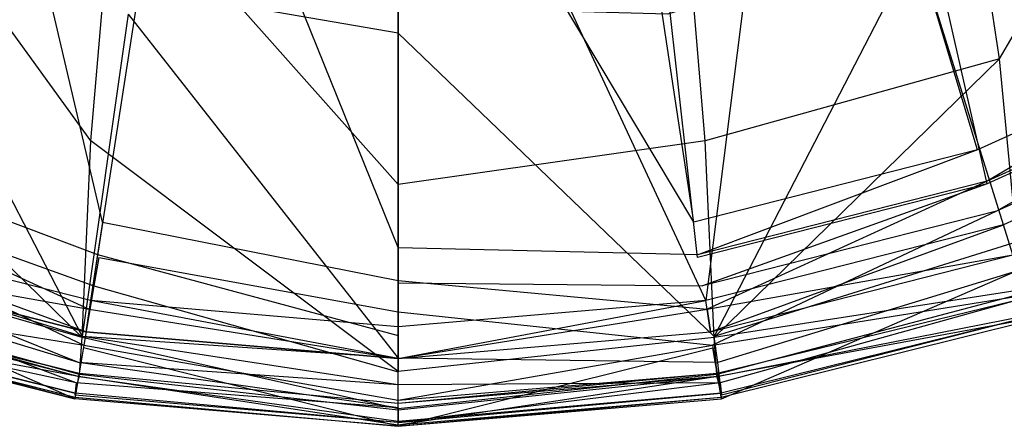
# Model space of a CAD drawing. Extents: x 0 to 0.36, y -0.56 to 0.
# Tile 8 of 40: x 0.149 to 0.23, y -0.56 to -0.527. Entities that reach past the tile are written whole.
import ezdxf

# ---------------------------------------------------------------- set-up
doc = ezdxf.new("R2010")
doc.units = 0
for name, color, linetype in [('L0_DECKEL_N_5638H0__0___REPLACE', 7, 'CONTINUOUS'), ('L1_WC_N_5638H0__0___REPLACEMTFO', 7, 'CONTINUOUS'), ('L2_SITZ_N_5638H0__0___REPLACEMT', 7, 'CONTINUOUS')]:
    doc.layers.add(name, color=color, linetype=linetype)

msp = doc.modelspace()

# ---------------------------------------------------------------- linework, layer by layer
at = {"layer": 'L0_DECKEL_N_5638H0__0___REPLACE', "color": 8}
for points, invisible_edges in [([(0.18, -0.326887, 0.400365), (0.087944, -0.51703, 0.40031), (0.109086, -0.530191, 0.400395), (0.18, -0.326887, 0.400365)], 14), ([(0.18, -0.326887, 0.400365), (0.109086, -0.530191, 0.400395), (0.131643, -0.540392, 0.40054), (0.18, -0.326887, 0.400365)], 14), ([(0.18, -0.326887, 0.400365), (0.131643, -0.540392, 0.40054), (0.155417, -0.54643, 0.400178), (0.18, -0.326887, 0.400365)], 14), ([(0.18, -0.548527, 0.400284), (0.18, -0.326887, 0.400365), (0.155417, -0.54643, 0.400178), (0.18, -0.548527, 0.400284)], 14), ([(0.250914, -0.53019, 0.400391), (0.18, -0.326887, 0.400365), (0.228357, -0.540392, 0.400545), (0.250914, -0.53019, 0.400391)], 14), ([(0.204583, -0.546431, 0.400183), (0.18, -0.326887, 0.400365), (0.18, -0.548527, 0.400284), (0.204583, -0.546431, 0.400183)], 14), ([(0.272056, -0.51703, 0.400312), (0.18, -0.326887, 0.400365), (0.250914, -0.53019, 0.400391), (0.272056, -0.51703, 0.400312)], 14), ([(0.228357, -0.540392, 0.400545), (0.18, -0.326887, 0.400365), (0.204583, -0.546431, 0.400183), (0.228357, -0.540392, 0.400545)], 14), ([(0.229144, -0.542627, 0.400544), (0.250914, -0.53019, 0.400391), (0.228357, -0.540392, 0.400545), (0.229144, -0.542627, 0.400544)], 13), ([(0.250914, -0.53019, 0.400391), (0.229144, -0.542627, 0.400544), (0.252034, -0.532275, 0.400391), (0.250914, -0.53019, 0.400391)], 14), ([(0.230779, -0.547295, 0.39857), (0.252034, -0.532275, 0.400391), (0.229144, -0.542627, 0.400544), (0.230779, -0.547295, 0.39857)], 13), ([(0.155021, -0.548765, 0.400177), (0.131643, -0.540392, 0.40054), (0.130856, -0.542628, 0.400539), (0.155021, -0.548765, 0.400177)], 13), ([(0.131643, -0.540392, 0.40054), (0.155021, -0.548765, 0.400177), (0.155417, -0.54643, 0.400178), (0.131643, -0.540392, 0.40054)], 14), ([(0.204979, -0.548766, 0.400183), (0.228357, -0.540392, 0.400545), (0.204583, -0.546431, 0.400183), (0.204979, -0.548766, 0.400183)], 13), ([(0.228357, -0.540392, 0.400545), (0.204979, -0.548766, 0.400183), (0.229144, -0.542627, 0.400544), (0.228357, -0.540392, 0.400545)], 14), ([(0.1542, -0.553642, 0.398201), (0.130856, -0.542628, 0.400539), (0.129221, -0.547295, 0.398569), (0.1542, -0.553642, 0.398201)], 13), ([(0.130856, -0.542628, 0.400539), (0.1542, -0.553642, 0.398201), (0.155021, -0.548765, 0.400177), (0.130856, -0.542628, 0.400539)], 14), ([(0.2058, -0.553642, 0.398203), (0.229144, -0.542627, 0.400544), (0.204979, -0.548766, 0.400183), (0.2058, -0.553642, 0.398203)], 13), ([(0.229144, -0.542627, 0.400544), (0.2058, -0.553642, 0.398203), (0.230779, -0.547295, 0.39857), (0.229144, -0.542627, 0.400544)], 14), ([(0.18, -0.550896, 0.400284), (0.155417, -0.54643, 0.400178), (0.155021, -0.548765, 0.400177), (0.18, -0.550896, 0.400284)], 13), ([(0.155417, -0.54643, 0.400178), (0.18, -0.550896, 0.400284), (0.18, -0.548527, 0.400284), (0.155417, -0.54643, 0.400178)], 14), ([(0.18, -0.548527, 0.400284), (0.204979, -0.548766, 0.400183), (0.204583, -0.546431, 0.400183), (0.18, -0.548527, 0.400284)], 14), ([(0.128441, -0.549496, 0.393805), (0.1542, -0.553642, 0.398201), (0.129221, -0.547295, 0.398569), (0.128441, -0.549496, 0.393805)], 14), ([(0.2058, -0.553642, 0.398203), (0.231559, -0.549496, 0.393805), (0.230779, -0.547295, 0.39857), (0.2058, -0.553642, 0.398203)], 14), ([(0.129145, -0.547498, 0.362552), (0.153446, -0.558043, 0.362178), (0.127733, -0.551512, 0.362551), (0.129145, -0.547498, 0.362552)], 13), ([(0.153446, -0.558043, 0.362178), (0.129145, -0.547498, 0.362552), (0.154156, -0.55385, 0.362179), (0.153446, -0.558043, 0.362178)], 14), ([(0.230855, -0.547498, 0.362552), (0.206554, -0.558043, 0.362178), (0.205844, -0.55385, 0.362179), (0.230855, -0.547498, 0.362552)], 13), ([(0.206554, -0.558043, 0.362178), (0.230855, -0.547498, 0.362552), (0.232267, -0.551512, 0.362551), (0.206554, -0.558043, 0.362178)], 14), ([(0.18, -0.55584, 0.39831), (0.155021, -0.548765, 0.400177), (0.1542, -0.553642, 0.398201), (0.18, -0.55584, 0.39831)], 13), ([(0.155021, -0.548765, 0.400177), (0.18, -0.55584, 0.39831), (0.18, -0.550896, 0.400284), (0.155021, -0.548765, 0.400177)], 14), ([(0.204979, -0.548766, 0.400183), (0.18, -0.548527, 0.400284), (0.18, -0.550896, 0.400284), (0.204979, -0.548766, 0.400183)], 13), ([(0.18, -0.550896, 0.400284), (0.2058, -0.553642, 0.398203), (0.204979, -0.548766, 0.400183), (0.18, -0.550896, 0.400284)], 14), ([(0.127777, -0.551386, 0.364505), (0.15376, -0.55618, 0.389829), (0.12836, -0.549728, 0.390204), (0.127777, -0.551386, 0.364505)], 14), ([(0.12836, -0.549728, 0.390204), (0.153801, -0.555937, 0.39343), (0.128441, -0.549496, 0.393805), (0.12836, -0.549728, 0.390204)], 14), ([(0.153801, -0.555937, 0.39343), (0.12836, -0.549728, 0.390204), (0.15376, -0.55618, 0.389829), (0.153801, -0.555937, 0.39343)], 13), ([(0.1542, -0.553642, 0.398201), (0.128441, -0.549496, 0.393805), (0.153801, -0.555937, 0.39343), (0.1542, -0.553642, 0.398201)], 13), ([(0.231559, -0.549496, 0.393805), (0.2058, -0.553642, 0.398203), (0.206199, -0.555937, 0.393431), (0.231559, -0.549496, 0.393805)], 13), ([(0.206199, -0.555937, 0.393431), (0.23164, -0.549728, 0.390203), (0.231559, -0.549496, 0.393805), (0.206199, -0.555937, 0.393431)], 14), ([(0.23164, -0.549728, 0.390203), (0.206199, -0.555937, 0.393431), (0.20624, -0.55618, 0.38983), (0.23164, -0.549728, 0.390203)], 13), ([(0.20624, -0.55618, 0.38983), (0.232223, -0.551386, 0.364505), (0.23164, -0.549728, 0.390203), (0.20624, -0.55618, 0.38983)], 14), ([(0.127733, -0.551512, 0.362551), (0.153468, -0.557911, 0.364132), (0.127777, -0.551386, 0.364505), (0.127733, -0.551512, 0.362551)], 14), ([(0.15376, -0.55618, 0.389829), (0.127777, -0.551386, 0.364505), (0.153468, -0.557911, 0.364132), (0.15376, -0.55618, 0.389829)], 13), ([(0.2058, -0.553642, 0.398203), (0.18, -0.550896, 0.400284), (0.18, -0.55584, 0.39831), (0.2058, -0.553642, 0.398203)], 13), ([(0.232223, -0.551386, 0.364505), (0.20624, -0.55618, 0.38983), (0.206532, -0.557911, 0.364132), (0.232223, -0.551386, 0.364505)], 13), ([(0.206532, -0.557911, 0.364132), (0.232267, -0.551512, 0.362551), (0.232223, -0.551386, 0.364505), (0.206532, -0.557911, 0.364132)], 14), ([(0.153468, -0.557911, 0.364132), (0.127733, -0.551512, 0.362551), (0.153446, -0.558043, 0.362178), (0.153468, -0.557911, 0.364132)], 13), ([(0.232267, -0.551512, 0.362551), (0.206532, -0.557911, 0.364132), (0.206554, -0.558043, 0.362178), (0.232267, -0.551512, 0.362551)], 13), ([(0.18, -0.558172, 0.393543), (0.1542, -0.553642, 0.398201), (0.153801, -0.555937, 0.39343), (0.18, -0.558172, 0.393543)], 13), ([(0.1542, -0.553642, 0.398201), (0.18, -0.558172, 0.393543), (0.18, -0.55584, 0.39831), (0.1542, -0.553642, 0.398201)], 14), ([(0.2058, -0.553642, 0.398203), (0.18, -0.558172, 0.393543), (0.206199, -0.555937, 0.393431), (0.2058, -0.553642, 0.398203)], 13), ([(0.18, -0.558172, 0.393543), (0.2058, -0.553642, 0.398203), (0.18, -0.55584, 0.39831), (0.18, -0.558172, 0.393543)], 14), ([(0.154156, -0.55385, 0.362179), (0.18, -0.560308, 0.36229), (0.153446, -0.558043, 0.362178), (0.154156, -0.55385, 0.362179)], 13), ([(0.18, -0.560308, 0.36229), (0.154156, -0.55385, 0.362179), (0.18, -0.556055, 0.36229), (0.18, -0.560308, 0.36229)], 14), ([(0.205844, -0.55385, 0.362179), (0.18, -0.560308, 0.36229), (0.18, -0.556055, 0.36229), (0.205844, -0.55385, 0.362179)], 13), ([(0.18, -0.560308, 0.36229), (0.205844, -0.55385, 0.362179), (0.206554, -0.558043, 0.362178), (0.18, -0.560308, 0.36229)], 14), ([(0.18, -0.560174, 0.364243), (0.15376, -0.55618, 0.389829), (0.153468, -0.557911, 0.364132), (0.18, -0.560174, 0.364243)], 13), ([(0.18, -0.558418, 0.389942), (0.153801, -0.555937, 0.39343), (0.15376, -0.55618, 0.389829), (0.18, -0.558418, 0.389942)], 13), ([(0.15376, -0.55618, 0.389829), (0.18, -0.560174, 0.364243), (0.18, -0.558418, 0.389942), (0.15376, -0.55618, 0.389829)], 14), ([(0.153801, -0.555937, 0.39343), (0.18, -0.558418, 0.389942), (0.18, -0.558172, 0.393543), (0.153801, -0.555937, 0.39343)], 14), ([(0.206199, -0.555937, 0.393431), (0.18, -0.558418, 0.389942), (0.20624, -0.55618, 0.38983), (0.206199, -0.555937, 0.393431)], 13), ([(0.18, -0.558418, 0.389942), (0.206199, -0.555937, 0.393431), (0.18, -0.558172, 0.393543), (0.18, -0.558418, 0.389942)], 14), ([(0.20624, -0.55618, 0.38983), (0.18, -0.560174, 0.364243), (0.206532, -0.557911, 0.364132), (0.20624, -0.55618, 0.38983)], 13), ([(0.18, -0.560174, 0.364243), (0.20624, -0.55618, 0.38983), (0.18, -0.558418, 0.389942), (0.18, -0.560174, 0.364243)], 14), ([(0.18, -0.560308, 0.36229), (0.153468, -0.557911, 0.364132), (0.153446, -0.558043, 0.362178), (0.18, -0.560308, 0.36229)], 13), ([(0.153468, -0.557911, 0.364132), (0.18, -0.560308, 0.36229), (0.18, -0.560174, 0.364243), (0.153468, -0.557911, 0.364132)], 14), ([(0.206532, -0.557911, 0.364132), (0.18, -0.560308, 0.36229), (0.206554, -0.558043, 0.362178), (0.206532, -0.557911, 0.364132)], 13), ([(0.18, -0.560308, 0.36229), (0.206532, -0.557911, 0.364132), (0.18, -0.560174, 0.364243), (0.18, -0.560308, 0.36229)], 14)]:
    msp.add_3dface(points, dxfattribs=dict(at, invisible_edges=invisible_edges))
at = {"layer": 'L1_WC_N_5638H0__0___REPLACEMTFO', "color": 8}
for points, invisible_edges in [([(0.247402, -0.499095, 0.235243), (0.229387, -0.530132, 0.262501), (0.225982, -0.508265, 0.234922), (0.247402, -0.499095, 0.235243)], 13), ([(0.229387, -0.530132, 0.262501), (0.247402, -0.499095, 0.235243), (0.252367, -0.520203, 0.262716), (0.229387, -0.530132, 0.262501)], 14), ([(0.130613, -0.530132, 0.262501), (0.134018, -0.508265, 0.234922), (0.154777, -0.536849, 0.262271), (0.130613, -0.530132, 0.262501)], 14), ([(0.154777, -0.536849, 0.262271), (0.134018, -0.508265, 0.234922), (0.156717, -0.514226, 0.234729), (0.154777, -0.536849, 0.262271)], 14), ([(0.205223, -0.536849, 0.262271), (0.203283, -0.514226, 0.234729), (0.225982, -0.508265, 0.234922), (0.205223, -0.536849, 0.262271)], 14), ([(0.229387, -0.530132, 0.262501), (0.205223, -0.536849, 0.262271), (0.225982, -0.508265, 0.234922), (0.229387, -0.530132, 0.262501)], 14), ([(0.230484, -0.545276, 0.352836), (0.243113, -0.510728, 0.352834), (0.223097, -0.519746, 0.352834), (0.230484, -0.545276, 0.352836)], 13), ([(0.154777, -0.536849, 0.262271), (0.156717, -0.514226, 0.234729), (0.18, -0.540438, 0.261878), (0.154777, -0.536849, 0.262271)], 14), ([(0.18, -0.540438, 0.261878), (0.156717, -0.514226, 0.234729), (0.18, -0.516334, 0.234692), (0.18, -0.540438, 0.261878)], 14), ([(0.18, -0.540438, 0.261878), (0.18, -0.516334, 0.234692), (0.203283, -0.514226, 0.234729), (0.18, -0.540438, 0.261878)], 14), ([(0.205223, -0.536849, 0.262271), (0.18, -0.540438, 0.261878), (0.203283, -0.514226, 0.234729), (0.205223, -0.536849, 0.262271)], 14), ([(0.154049, -0.552943, 0.352836), (0.136903, -0.519746, 0.352834), (0.129516, -0.545276, 0.352836), (0.154049, -0.552943, 0.352836)], 13), ([(0.136903, -0.519746, 0.352834), (0.154049, -0.552943, 0.352836), (0.157843, -0.526445, 0.352834), (0.136903, -0.519746, 0.352834)], 14), ([(0.205951, -0.552943, 0.352836), (0.223097, -0.519746, 0.352834), (0.202157, -0.526445, 0.352834), (0.205951, -0.552943, 0.352836)], 13), ([(0.223097, -0.519746, 0.352834), (0.205951, -0.552943, 0.352836), (0.230484, -0.545276, 0.352836), (0.223097, -0.519746, 0.352834)], 14), ([(0.230896, -0.545865, 0.295228), (0.229387, -0.530132, 0.262501), (0.252367, -0.520203, 0.262716), (0.230896, -0.545865, 0.295228)], 14), ([(0.18, -0.528029, 0.352834), (0.158163, -0.524246, 0.352933), (0.157843, -0.526445, 0.352834), (0.18, -0.528029, 0.352834)], 14), ([(0.18, -0.525846, 0.352834), (0.158163, -0.524246, 0.352933), (0.18, -0.528029, 0.352834), (0.18, -0.525846, 0.352834)], 14), ([(0.202157, -0.526445, 0.352834), (0.18, -0.525846, 0.352834), (0.18, -0.528029, 0.352834), (0.202157, -0.526445, 0.352834)], 14), ([(0.18, -0.554712, 0.352836), (0.157843, -0.526445, 0.352834), (0.154049, -0.552943, 0.352836), (0.18, -0.554712, 0.352836)], 13), ([(0.157843, -0.526445, 0.352834), (0.18, -0.554712, 0.352836), (0.18, -0.528029, 0.352834), (0.157843, -0.526445, 0.352834)], 14), ([(0.18, -0.528029, 0.352834), (0.205951, -0.552943, 0.352836), (0.202157, -0.526445, 0.352834), (0.18, -0.528029, 0.352834)], 14), ([(0.205951, -0.552943, 0.352836), (0.18, -0.528029, 0.352834), (0.18, -0.554712, 0.352836), (0.205951, -0.552943, 0.352836)], 13), ([(0.154049, -0.553011, 0.295854), (0.129105, -0.545865, 0.295228), (0.130613, -0.530132, 0.262501), (0.154049, -0.553011, 0.295854)], 14), ([(0.154049, -0.553011, 0.295854), (0.130613, -0.530132, 0.262501), (0.154777, -0.536849, 0.262271), (0.154049, -0.553011, 0.295854)], 14), ([(0.205951, -0.553011, 0.295854), (0.205223, -0.536849, 0.262271), (0.229387, -0.530132, 0.262501), (0.205951, -0.553011, 0.295854)], 14), ([(0.205951, -0.553011, 0.295854), (0.229387, -0.530132, 0.262501), (0.230896, -0.545865, 0.295228), (0.205951, -0.553011, 0.295854)], 14), ([(0.154049, -0.553011, 0.295854), (0.154777, -0.536849, 0.262271), (0.18, -0.555812, 0.295723), (0.154049, -0.553011, 0.295854)], 14), ([(0.18, -0.555812, 0.295723), (0.154777, -0.536849, 0.262271), (0.18, -0.540438, 0.261878), (0.18, -0.555812, 0.295723)], 14), ([(0.18, -0.555812, 0.295723), (0.18, -0.540438, 0.261878), (0.205223, -0.536849, 0.262271), (0.18, -0.555812, 0.295723)], 14), ([(0.205951, -0.553011, 0.295854), (0.18, -0.555812, 0.295723), (0.205223, -0.536849, 0.262271), (0.205951, -0.553011, 0.295854)], 14), ([(0.153753, -0.555068, 0.3527), (0.129516, -0.545276, 0.352836), (0.128874, -0.547464, 0.353148), (0.153753, -0.555068, 0.3527)], 14), ([(0.154049, -0.552943, 0.352836), (0.129516, -0.545276, 0.352836), (0.153753, -0.555068, 0.3527), (0.154049, -0.552943, 0.352836)], 14), ([(0.230484, -0.545276, 0.352836), (0.205951, -0.552943, 0.352836), (0.206247, -0.555068, 0.3527), (0.230484, -0.545276, 0.352836)], 14), ([(0.231126, -0.547464, 0.353148), (0.230484, -0.545276, 0.352836), (0.206247, -0.555068, 0.3527), (0.231126, -0.547464, 0.353148)], 14), ([(0.128617, -0.54906, 0.30273), (0.129105, -0.545865, 0.295228), (0.154049, -0.553011, 0.295854), (0.128617, -0.54906, 0.30273)], 14), ([(0.231383, -0.54906, 0.30273), (0.205951, -0.553011, 0.295854), (0.230896, -0.545865, 0.295228), (0.231383, -0.54906, 0.30273)], 14), ([(0.153552, -0.556736, 0.351348), (0.128874, -0.547464, 0.353148), (0.128205, -0.549675, 0.35211), (0.153552, -0.556736, 0.351348)], 14), ([(0.153753, -0.555068, 0.3527), (0.128874, -0.547464, 0.353148), (0.153552, -0.556736, 0.351348), (0.153753, -0.555068, 0.3527)], 14), ([(0.231126, -0.547464, 0.353148), (0.206247, -0.555068, 0.3527), (0.206448, -0.556736, 0.351348), (0.231126, -0.547464, 0.353148)], 14), ([(0.231795, -0.549675, 0.35211), (0.231126, -0.547464, 0.353148), (0.206448, -0.556736, 0.351348), (0.231795, -0.549675, 0.35211)], 14), ([(0.128205, -0.549675, 0.35211), (0.127733, -0.551214, 0.349983), (0.153552, -0.556736, 0.351348), (0.128205, -0.549675, 0.35211)], 14), ([(0.127772, -0.551124, 0.346416), (0.128498, -0.549349, 0.308241), (0.153805, -0.556232, 0.308319), (0.127772, -0.551124, 0.346416)], 14), ([(0.128498, -0.549349, 0.308241), (0.128617, -0.54906, 0.30273), (0.153843, -0.556061, 0.303063), (0.128498, -0.549349, 0.308241)], 14), ([(0.153805, -0.556232, 0.308319), (0.128498, -0.549349, 0.308241), (0.153843, -0.556061, 0.303063), (0.153805, -0.556232, 0.308319)], 14), ([(0.153843, -0.556061, 0.303063), (0.128617, -0.54906, 0.30273), (0.154049, -0.553011, 0.295854), (0.153843, -0.556061, 0.303063)], 14), ([(0.206157, -0.556061, 0.303063), (0.205951, -0.553011, 0.295854), (0.231383, -0.54906, 0.30273), (0.206157, -0.556061, 0.303063)], 14), ([(0.231502, -0.549349, 0.308241), (0.206157, -0.556061, 0.303063), (0.231383, -0.54906, 0.30273), (0.231502, -0.549349, 0.308241)], 14), ([(0.206195, -0.556232, 0.308319), (0.206157, -0.556061, 0.303063), (0.231502, -0.549349, 0.308241), (0.206195, -0.556232, 0.308319)], 14), ([(0.232228, -0.551124, 0.346416), (0.206195, -0.556232, 0.308319), (0.231502, -0.549349, 0.308241), (0.232228, -0.551124, 0.346416)], 14), ([(0.231795, -0.549675, 0.35211), (0.206448, -0.556736, 0.351348), (0.232267, -0.551214, 0.349983), (0.231795, -0.549675, 0.35211)], 14), ([(0.127733, -0.551214, 0.349983), (0.127772, -0.551124, 0.346416), (0.153482, -0.557594, 0.346492), (0.127733, -0.551214, 0.349983)], 14), ([(0.153552, -0.556736, 0.351348), (0.127733, -0.551214, 0.349983), (0.153446, -0.557738, 0.349615), (0.153552, -0.556736, 0.351348)], 14), ([(0.127733, -0.551214, 0.349983), (0.153482, -0.557594, 0.346492), (0.153446, -0.557738, 0.349615), (0.127733, -0.551214, 0.349983)], 14), ([(0.153482, -0.557594, 0.346492), (0.127772, -0.551124, 0.346416), (0.153805, -0.556232, 0.308319), (0.153482, -0.557594, 0.346492)], 14), ([(0.206518, -0.557594, 0.346492), (0.206195, -0.556232, 0.308319), (0.232228, -0.551124, 0.346416), (0.206518, -0.557594, 0.346492)], 14), ([(0.206448, -0.556736, 0.351348), (0.206554, -0.557738, 0.349615), (0.232267, -0.551214, 0.349983), (0.206448, -0.556736, 0.351348)], 14), ([(0.232267, -0.551214, 0.349983), (0.206518, -0.557594, 0.346492), (0.232228, -0.551124, 0.346416), (0.232267, -0.551214, 0.349983)], 14), ([(0.232267, -0.551214, 0.349983), (0.206554, -0.557738, 0.349615), (0.206518, -0.557594, 0.346492), (0.232267, -0.551214, 0.349983)], 14), ([(0.18, -0.556895, 0.352836), (0.154049, -0.552943, 0.352836), (0.153753, -0.555068, 0.3527), (0.18, -0.556895, 0.352836)], 14), ([(0.18, -0.554712, 0.352836), (0.154049, -0.552943, 0.352836), (0.18, -0.556895, 0.352836), (0.18, -0.554712, 0.352836)], 14), ([(0.206247, -0.555068, 0.3527), (0.205951, -0.552943, 0.352836), (0.18, -0.554712, 0.352836), (0.206247, -0.555068, 0.3527)], 14), ([(0.153843, -0.556061, 0.303063), (0.154049, -0.553011, 0.295854), (0.18, -0.558865, 0.302963), (0.153843, -0.556061, 0.303063)], 14), ([(0.18, -0.558865, 0.302963), (0.154049, -0.553011, 0.295854), (0.18, -0.555812, 0.295723), (0.18, -0.558865, 0.302963)], 14), ([(0.18, -0.558865, 0.302963), (0.18, -0.555812, 0.295723), (0.205951, -0.553011, 0.295854), (0.18, -0.558865, 0.302963)], 14), ([(0.206157, -0.556061, 0.303063), (0.18, -0.558865, 0.302963), (0.205951, -0.553011, 0.295854), (0.206157, -0.556061, 0.303063)], 14), ([(0.18, -0.558789, 0.351581), (0.153753, -0.555068, 0.3527), (0.153552, -0.556736, 0.351348), (0.18, -0.558789, 0.351581)], 14), ([(0.18, -0.556895, 0.352836), (0.153753, -0.555068, 0.3527), (0.18, -0.558789, 0.351581), (0.18, -0.556895, 0.352836)], 14), ([(0.206247, -0.555068, 0.3527), (0.18, -0.554712, 0.352836), (0.18, -0.556895, 0.352836), (0.206247, -0.555068, 0.3527)], 14), ([(0.206448, -0.556736, 0.351348), (0.206247, -0.555068, 0.3527), (0.18, -0.556895, 0.352836), (0.206448, -0.556736, 0.351348)], 14), ([(0.153482, -0.557594, 0.346492), (0.153805, -0.556232, 0.308319), (0.18, -0.559921, 0.346467), (0.153482, -0.557594, 0.346492)], 14), ([(0.153805, -0.556232, 0.308319), (0.153843, -0.556061, 0.303063), (0.18, -0.558994, 0.308296), (0.153805, -0.556232, 0.308319)], 14), ([(0.18, -0.559921, 0.346467), (0.153805, -0.556232, 0.308319), (0.18, -0.558994, 0.308296), (0.18, -0.559921, 0.346467)], 14), ([(0.18, -0.558994, 0.308296), (0.153843, -0.556061, 0.303063), (0.18, -0.558865, 0.302963), (0.18, -0.558994, 0.308296)], 14), ([(0.18, -0.558994, 0.308296), (0.18, -0.558865, 0.302963), (0.206157, -0.556061, 0.303063), (0.18, -0.558994, 0.308296)], 14), ([(0.206195, -0.556232, 0.308319), (0.18, -0.558994, 0.308296), (0.206157, -0.556061, 0.303063), (0.206195, -0.556232, 0.308319)], 14), ([(0.18, -0.559921, 0.346467), (0.18, -0.558994, 0.308296), (0.206195, -0.556232, 0.308319), (0.18, -0.559921, 0.346467)], 14), ([(0.206518, -0.557594, 0.346492), (0.18, -0.559921, 0.346467), (0.206195, -0.556232, 0.308319), (0.206518, -0.557594, 0.346492)], 14), ([(0.153552, -0.556736, 0.351348), (0.153446, -0.557738, 0.349615), (0.18, -0.56, 0.349725), (0.153552, -0.556736, 0.351348)], 14), ([(0.18, -0.558789, 0.351581), (0.153552, -0.556736, 0.351348), (0.18, -0.56, 0.349725), (0.18, -0.558789, 0.351581)], 14), ([(0.206448, -0.556736, 0.351348), (0.18, -0.56, 0.349725), (0.206554, -0.557738, 0.349615), (0.206448, -0.556736, 0.351348)], 14), ([(0.18, -0.558789, 0.351581), (0.18, -0.56, 0.349725), (0.206448, -0.556736, 0.351348), (0.18, -0.558789, 0.351581)], 14), ([(0.206448, -0.556736, 0.351348), (0.18, -0.556895, 0.352836), (0.18, -0.558789, 0.351581), (0.206448, -0.556736, 0.351348)], 14), ([(0.18, -0.56, 0.349725), (0.153446, -0.557738, 0.349615), (0.153482, -0.557594, 0.346492), (0.18, -0.56, 0.349725)], 14), ([(0.18, -0.56, 0.349725), (0.153482, -0.557594, 0.346492), (0.18, -0.559921, 0.346467), (0.18, -0.56, 0.349725)], 14), ([(0.18, -0.56, 0.349725), (0.18, -0.559921, 0.346467), (0.206518, -0.557594, 0.346492), (0.18, -0.56, 0.349725)], 14), ([(0.18, -0.56, 0.349725), (0.206518, -0.557594, 0.346492), (0.206554, -0.557738, 0.349615), (0.18, -0.56, 0.349725)], 14)]:
    msp.add_3dface(points, dxfattribs=dict(at, invisible_edges=invisible_edges))
at = {"layer": 'L2_SITZ_N_5638H0__0___REPLACEMT', "color": 8}
for points, invisible_edges in [([(0.25279, -0.533261, 0.351088), (0.228398, -0.482696, 0.355292), (0.242927, -0.473081, 0.355296), (0.25279, -0.533261, 0.351088)], 14), ([(0.229703, -0.543752, 0.351235), (0.212872, -0.489785, 0.355271), (0.228398, -0.482696, 0.355292), (0.229703, -0.543752, 0.351235)], 14), ([(0.25279, -0.533261, 0.351088), (0.229703, -0.543752, 0.351235), (0.228398, -0.482696, 0.355292), (0.25279, -0.533261, 0.351088)], 14), ([(0.23187, -0.489095, 0.369651), (0.215275, -0.496659, 0.369649), (0.227576, -0.537589, 0.373726), (0.23187, -0.489095, 0.369651)], 14), ([(0.250019, -0.527377, 0.373594), (0.23187, -0.489095, 0.369651), (0.227576, -0.537589, 0.373726), (0.250019, -0.527377, 0.373594)], 14), ([(0.154745, -0.549988, 0.350877), (0.130297, -0.543752, 0.351235), (0.147128, -0.489786, 0.355271), (0.154745, -0.549988, 0.350877)], 14), ([(0.163371, -0.494144, 0.355231), (0.154745, -0.549988, 0.350877), (0.147128, -0.489786, 0.355271), (0.163371, -0.494144, 0.355231)], 14), ([(0.212872, -0.489785, 0.355271), (0.205255, -0.549988, 0.350877), (0.196629, -0.494144, 0.355231), (0.212872, -0.489785, 0.355271)], 14), ([(0.229703, -0.543752, 0.351235), (0.205255, -0.549988, 0.350877), (0.212872, -0.489785, 0.355271), (0.229703, -0.543752, 0.351235)], 14), ([(0.18, -0.552151, 0.350983), (0.154745, -0.549988, 0.350877), (0.163371, -0.494144, 0.355231), (0.18, -0.552151, 0.350983)], 14), ([(0.18, -0.495618, 0.355222), (0.18, -0.552151, 0.350983), (0.163371, -0.494144, 0.355231), (0.18, -0.495618, 0.355222)], 14), ([(0.205255, -0.549988, 0.350877), (0.18, -0.495618, 0.355222), (0.196629, -0.494144, 0.355231), (0.205255, -0.549988, 0.350877)], 14), ([(0.205255, -0.549988, 0.350877), (0.18, -0.552151, 0.350983), (0.18, -0.495618, 0.355222), (0.205255, -0.549988, 0.350877)], 14), ([(0.155717, -0.54354, 0.373405), (0.144725, -0.49666, 0.369649), (0.132424, -0.537589, 0.373725), (0.155717, -0.54354, 0.373405)], 14), ([(0.162126, -0.501325, 0.369568), (0.144725, -0.49666, 0.369649), (0.155717, -0.54354, 0.373405), (0.162126, -0.501325, 0.369568)], 14), ([(0.215275, -0.496659, 0.369649), (0.197874, -0.501325, 0.369568), (0.204283, -0.54354, 0.373405), (0.215275, -0.496659, 0.369649)], 14), ([(0.227576, -0.537589, 0.373726), (0.215275, -0.496659, 0.369649), (0.204283, -0.54354, 0.373405), (0.227576, -0.537589, 0.373726)], 14), ([(0.18, -0.545629, 0.373498), (0.162126, -0.501325, 0.369568), (0.155717, -0.54354, 0.373405), (0.18, -0.545629, 0.373498)], 14), ([(0.18, -0.502906, 0.369573), (0.162126, -0.501325, 0.369568), (0.18, -0.545629, 0.373498), (0.18, -0.502906, 0.369573)], 14), ([(0.204283, -0.54354, 0.373405), (0.197874, -0.501325, 0.369568), (0.18, -0.502906, 0.369573), (0.204283, -0.54354, 0.373405)], 14), ([(0.204283, -0.54354, 0.373405), (0.18, -0.502906, 0.369573), (0.18, -0.545629, 0.373498), (0.204283, -0.54354, 0.373405)], 14), ([(0.228353, -0.540174, 0.373983), (0.250019, -0.527377, 0.373594), (0.227576, -0.537589, 0.373726), (0.228353, -0.540174, 0.373983)], 13), ([(0.250019, -0.527377, 0.373594), (0.228353, -0.540174, 0.373983), (0.251176, -0.529816, 0.373845), (0.250019, -0.527377, 0.373594)], 14), ([(0.229842, -0.544437, 0.372538), (0.251176, -0.529816, 0.373845), (0.228353, -0.540174, 0.373983), (0.229842, -0.544437, 0.372538)], 13), ([(0.25279, -0.533261, 0.351088), (0.230471, -0.546215, 0.351051), (0.229703, -0.543752, 0.351235), (0.25279, -0.533261, 0.351088)], 13), ([(0.155312, -0.54621, 0.373647), (0.132424, -0.537589, 0.373725), (0.131647, -0.540174, 0.373982), (0.155312, -0.54621, 0.373647)], 13), ([(0.132424, -0.537589, 0.373725), (0.155312, -0.54621, 0.373647), (0.155717, -0.54354, 0.373405), (0.132424, -0.537589, 0.373725)], 14), ([(0.204688, -0.54621, 0.373647), (0.227576, -0.537589, 0.373726), (0.204283, -0.54354, 0.373405), (0.204688, -0.54621, 0.373647)], 13), ([(0.227576, -0.537589, 0.373726), (0.204688, -0.54621, 0.373647), (0.228353, -0.540174, 0.373983), (0.227576, -0.537589, 0.373726)], 14), ([(0.154619, -0.550674, 0.372179), (0.131647, -0.540174, 0.373982), (0.130158, -0.544437, 0.372538), (0.154619, -0.550674, 0.372179)], 13), ([(0.131647, -0.540174, 0.373982), (0.154619, -0.550674, 0.372179), (0.155312, -0.54621, 0.373647), (0.131647, -0.540174, 0.373982)], 14), ([(0.205381, -0.550674, 0.372179), (0.228353, -0.540174, 0.373983), (0.204688, -0.54621, 0.373647), (0.205381, -0.550674, 0.372179)], 13), ([(0.228353, -0.540174, 0.373983), (0.205381, -0.550674, 0.372179), (0.229842, -0.544437, 0.372538), (0.228353, -0.540174, 0.373983)], 14), ([(0.130297, -0.543752, 0.351235), (0.154351, -0.552537, 0.350678), (0.129529, -0.546215, 0.351051), (0.130297, -0.543752, 0.351235)], 13), ([(0.154351, -0.552537, 0.350678), (0.130297, -0.543752, 0.351235), (0.154745, -0.549988, 0.350877), (0.154351, -0.552537, 0.350678)], 14), ([(0.18, -0.548329, 0.373746), (0.155717, -0.54354, 0.373405), (0.155312, -0.54621, 0.373647), (0.18, -0.548329, 0.373746)], 13), ([(0.155717, -0.54354, 0.373405), (0.18, -0.548329, 0.373746), (0.18, -0.545629, 0.373498), (0.155717, -0.54354, 0.373405)], 14), ([(0.18, -0.545629, 0.373498), (0.204688, -0.54621, 0.373647), (0.204283, -0.54354, 0.373405), (0.18, -0.545629, 0.373498)], 14), ([(0.229703, -0.543752, 0.351235), (0.205649, -0.552537, 0.350678), (0.205255, -0.549988, 0.350877), (0.229703, -0.543752, 0.351235)], 13), ([(0.205649, -0.552537, 0.350678), (0.229703, -0.543752, 0.351235), (0.230471, -0.546215, 0.351051), (0.205649, -0.552537, 0.350678)], 14), ([(0.129529, -0.546215, 0.368189), (0.154619, -0.550674, 0.372179), (0.130158, -0.544437, 0.372538), (0.129529, -0.546215, 0.368189)], 14), ([(0.205381, -0.550674, 0.372179), (0.230471, -0.546215, 0.368189), (0.229842, -0.544437, 0.372538), (0.205381, -0.550674, 0.372179)], 14), ([(0.204688, -0.54621, 0.373647), (0.18, -0.545629, 0.373498), (0.18, -0.548329, 0.373746), (0.204688, -0.54621, 0.373647)], 13), ([(0.154351, -0.552537, 0.367816), (0.129529, -0.546215, 0.352553), (0.154351, -0.552537, 0.35218), (0.154351, -0.552537, 0.367816)], 13), ([(0.129529, -0.546215, 0.352553), (0.154351, -0.552537, 0.367816), (0.129529, -0.546215, 0.368189), (0.129529, -0.546215, 0.352553)], 14), ([(0.154619, -0.550674, 0.372179), (0.129529, -0.546215, 0.368189), (0.154351, -0.552537, 0.367816), (0.154619, -0.550674, 0.372179)], 13), ([(0.154351, -0.552537, 0.35218), (0.129529, -0.546215, 0.351051), (0.154351, -0.552537, 0.350678), (0.154351, -0.552537, 0.35218)], 13), ([(0.129529, -0.546215, 0.351051), (0.154351, -0.552537, 0.35218), (0.129529, -0.546215, 0.352553), (0.129529, -0.546215, 0.351051)], 14), ([(0.18, -0.552846, 0.372285), (0.155312, -0.54621, 0.373647), (0.154619, -0.550674, 0.372179), (0.18, -0.552846, 0.372285)], 13), ([(0.155312, -0.54621, 0.373647), (0.18, -0.552846, 0.372285), (0.18, -0.548329, 0.373746), (0.155312, -0.54621, 0.373647)], 14), ([(0.18, -0.548329, 0.373746), (0.205381, -0.550674, 0.372179), (0.204688, -0.54621, 0.373647), (0.18, -0.548329, 0.373746)], 14), ([(0.230471, -0.546215, 0.368189), (0.205381, -0.550674, 0.372179), (0.205649, -0.552537, 0.367817), (0.230471, -0.546215, 0.368189)], 13), ([(0.230471, -0.546215, 0.352553), (0.205649, -0.552537, 0.367817), (0.205649, -0.552537, 0.35218), (0.230471, -0.546215, 0.352553)], 13), ([(0.205649, -0.552537, 0.367817), (0.230471, -0.546215, 0.352553), (0.230471, -0.546215, 0.368189), (0.205649, -0.552537, 0.367817)], 14), ([(0.230471, -0.546215, 0.351051), (0.205649, -0.552537, 0.35218), (0.205649, -0.552537, 0.350678), (0.230471, -0.546215, 0.351051)], 13), ([(0.205649, -0.552537, 0.35218), (0.230471, -0.546215, 0.351051), (0.230471, -0.546215, 0.352553), (0.205649, -0.552537, 0.35218)], 14), ([(0.205381, -0.550674, 0.372179), (0.18, -0.548329, 0.373746), (0.18, -0.552846, 0.372285), (0.205381, -0.550674, 0.372179)], 13), ([(0.154745, -0.549988, 0.350877), (0.18, -0.554731, 0.350789), (0.154351, -0.552537, 0.350678), (0.154745, -0.549988, 0.350877)], 13), ([(0.18, -0.554731, 0.350789), (0.154745, -0.549988, 0.350877), (0.18, -0.552151, 0.350983), (0.18, -0.554731, 0.350789)], 14), ([(0.205255, -0.549988, 0.350877), (0.18, -0.554731, 0.350789), (0.18, -0.552151, 0.350983), (0.205255, -0.549988, 0.350877)], 13), ([(0.18, -0.554731, 0.350789), (0.205255, -0.549988, 0.350877), (0.205649, -0.552537, 0.350678), (0.18, -0.554731, 0.350789)], 14), ([(0.18, -0.554731, 0.367928), (0.154619, -0.550674, 0.372179), (0.154351, -0.552537, 0.367816), (0.18, -0.554731, 0.367928)], 13), ([(0.154619, -0.550674, 0.372179), (0.18, -0.554731, 0.367928), (0.18, -0.552846, 0.372285), (0.154619, -0.550674, 0.372179)], 14), ([(0.205381, -0.550674, 0.372179), (0.18, -0.554731, 0.367928), (0.205649, -0.552537, 0.367817), (0.205381, -0.550674, 0.372179)], 13), ([(0.18, -0.554731, 0.367928), (0.205381, -0.550674, 0.372179), (0.18, -0.552846, 0.372285), (0.18, -0.554731, 0.367928)], 14), ([(0.18, -0.554731, 0.352291), (0.154351, -0.552537, 0.367816), (0.154351, -0.552537, 0.35218), (0.18, -0.554731, 0.352291)], 13), ([(0.154351, -0.552537, 0.367816), (0.18, -0.554731, 0.352291), (0.18, -0.554731, 0.367928), (0.154351, -0.552537, 0.367816)], 14), ([(0.18, -0.554731, 0.350789), (0.154351, -0.552537, 0.35218), (0.154351, -0.552537, 0.350678), (0.18, -0.554731, 0.350789)], 13), ([(0.154351, -0.552537, 0.35218), (0.18, -0.554731, 0.350789), (0.18, -0.554731, 0.352291), (0.154351, -0.552537, 0.35218)], 14), ([(0.205649, -0.552537, 0.367817), (0.18, -0.554731, 0.352291), (0.205649, -0.552537, 0.35218), (0.205649, -0.552537, 0.367817)], 13), ([(0.18, -0.554731, 0.352291), (0.205649, -0.552537, 0.367817), (0.18, -0.554731, 0.367928), (0.18, -0.554731, 0.352291)], 14), ([(0.205649, -0.552537, 0.35218), (0.18, -0.554731, 0.350789), (0.205649, -0.552537, 0.350678), (0.205649, -0.552537, 0.35218)], 13), ([(0.18, -0.554731, 0.350789), (0.205649, -0.552537, 0.35218), (0.18, -0.554731, 0.352291), (0.18, -0.554731, 0.350789)], 14)]:
    msp.add_3dface(points, dxfattribs=dict(at, invisible_edges=invisible_edges))

doc.saveas('drawing.dxf')
